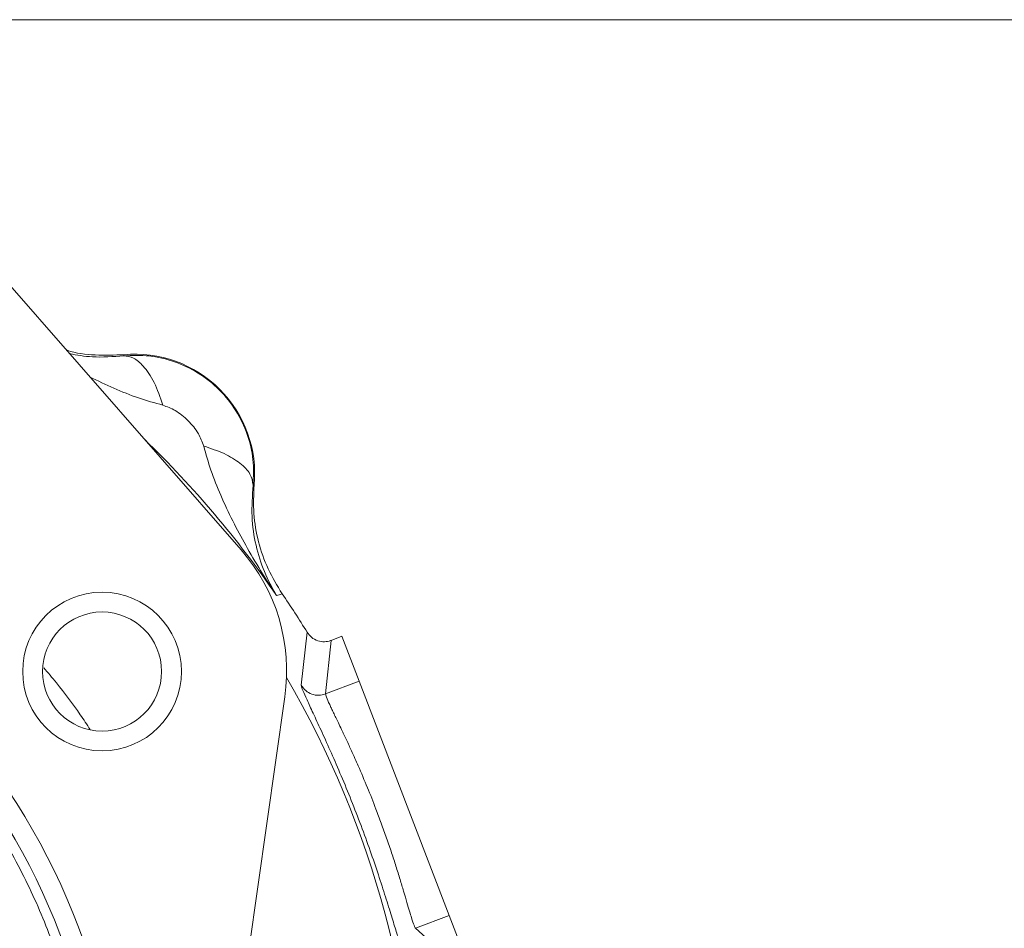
# Model space of a CAD drawing. Header units: inches. Extents: x 0.3 to 33.9, y 0.2 to 21.7.
# Tile 8 of 27: x 8.4 to 11.4, y 11.2 to 13.9. Entities that reach past the tile are written whole.
import ezdxf

# ---------------------------------------------------------------- set-up
doc = ezdxf.new("R2010")
doc.units = ezdxf.units.IN
doc.header["$MEASUREMENT"] = 0
doc.layers.add('SLD-0', color=7, linetype='Continuous', lineweight=15)
doc.styles.add('SLDTEXTSTYLE0', font='TXT', dxfattribs={"width": 0.75})
doc.dimstyles.new('SLDDIMSTYLE0', dxfattribs={"dimtxt": 0.25, "dimasz": 0.13, "dimexe": 0, "dimexo": 0.0625, "dimgap": 0.0625, "dimtad": 0, "dimtih": 1, "dimtoh": 1, "dimdec": 4, "dimrnd": 1e-09, "dimzin": 12, "dimdsep": 46, "dimtxsty": 'SLDTEXTSTYLE0', "dimsah": 1, "dimcen": 0.09, "dimadec": 0, "dimazin": 3, "dimtfac": 1, "dimtdec": 4, "dimtofl": 0, "dimtmove": 0, "dimatfit": 3, "dimfxl": 1, "dimfrac": 2, "dimtolj": 1, "dimtzin": 12, "dimarcsym": 0})
doc.dimstyles.new('SLDDIMSTYLE1', dxfattribs={"dimtxt": 0.25, "dimasz": 0.13, "dimexe": 0, "dimexo": 0.0625, "dimgap": 0.0625, "dimtad": 0, "dimtih": 1, "dimtoh": 1, "dimdec": 4, "dimrnd": 1e-09, "dimzin": 4, "dimdsep": 46, "dimtxsty": 'SLDTEXTSTYLE0', "dimsah": 1, "dimcen": 0.09, "dimadec": 0, "dimazin": 1, "dimtfac": 1, "dimtdec": 4, "dimtofl": 0, "dimtmove": 0, "dimatfit": 3, "dimfxl": 1, "dimfrac": 2, "dimtolj": 1, "dimtzin": 12, "dimarcsym": 0})

# ---------------------------------------------------------------- blocks, each defined once
blk = doc.blocks.new('*D11')
at = {"layer": 'SLD-0'}
for p, q in [((6.6087, 13.9075), (14.6169, 13.9075)), ((14.4919, 13.9075), (14.4919, 9.85)), ((14.0128, 9.4759), (13.9621, 9.4759)), ((13.9621, 9.4759), (13.9621, 9.0791)), ((14.971, 9.4759), (15.0218, 9.4759)), ((15.0218, 9.4759), (15.0218, 9.0791)), ((13.9621, 9.0791), (14.0128, 9.0791)), ((15.0218, 9.0791), (14.971, 9.0791)), ((14.4919, 4.9707), (14.4919, 9.0283)), ((7.9438, 4.9707), (14.6169, 4.9707))]:
    blk.add_line(p, q, dxfattribs=at)
for points in [[(14.4919, 13.9075), (14.4719, 13.7775), (14.5119, 13.7775)], [(14.4919, 4.9707), (14.5119, 5.1007), (14.4719, 5.1007)]]:
    blk.add_solid(points, dxfattribs=at)
at = {"layer": 'SLD-0', "char_height": 0.25, "attachment_point": 1, "style": 'SLDTEXTSTYLE0'}
for s, insert in [('8.94', (14.0671, 9.849, 0.0039)), ('227.0', (14.0763, 9.4013, 0.0039))]:
    blk.add_mtext(s, dxfattribs=dict(at, insert=insert))
blk = doc.blocks.new('*D12')
at = {"layer": 'SLD-0'}
for p, q in [((6.6087, 13.9075), (13.1996, 13.9075)), ((13.0746, 13.9075), (13.0746, 10.47)), ((12.5955, 10.0959), (12.5447, 10.0959)), ((12.5447, 10.0959), (12.5447, 9.6991)), ((13.5537, 10.0959), (13.6045, 10.0959)), ((13.6045, 10.0959), (13.6045, 9.6991)), ((12.5447, 9.6991), (12.5955, 9.6991)), ((13.6045, 9.6991), (13.5537, 9.6991)), ((13.0746, 6.2107), (13.0746, 9.6483)), ((11.003, 6.2107), (13.1996, 6.2107))]:
    blk.add_line(p, q, dxfattribs=at)
for points in [[(13.0746, 13.9075), (13.0546, 13.7775), (13.0946, 13.7775)], [(13.0746, 6.2107), (13.0946, 6.3407), (13.0546, 6.3407)]]:
    blk.add_solid(points, dxfattribs=at)
at = {"layer": 'SLD-0', "char_height": 0.25, "attachment_point": 1, "style": 'SLDTEXTSTYLE0'}
for s, insert in [('7.70', (12.6498, 10.469, 0.0039)), ('195.5', (12.659, 10.0213, 0.0039))]:
    blk.add_mtext(s, dxfattribs=dict(at, insert=insert))

msp = doc.modelspace()

# ---------------------------------------------------------------- linework, layer by layer
at = {"color": 7, "linetype": 'Continuous', "lineweight": 15}
for p, q in [((7.94077, 13.58869), (9.06388, 12.30419)), ((8.70887, 12.89129), (8.70905, 12.89447)), ((9.10292, 12.5006), (9.09974, 12.50042)), ((9.17892, 12.16902), (9.17048, 12.16645)), ((9.18767, 12.1717), (9.17892, 12.16902)), ((9.26342, 12.05516), (9.24532, 11.89534)), ((9.33588, 12.03069), (9.31908, 11.86875)), ((9.36853, 12.04323), (9.33597, 12.03073)), ((9.36853, 12.04323), (9.42055, 11.9077)), ((9.42055, 11.9077), (9.31908, 11.86875)), ((9.42055, 11.9077), (9.69254, 11.19916)), ((9.19572, 11.86004), (8.97808, 10.33044)), ((9.69254, 11.19916), (9.59107, 11.1602)), ((9.69254, 11.19916), (9.73384, 11.09155)), ((9.59107, 11.1602), (9.64359, 11.11362))]:
    msp.add_line(p, q, dxfattribs=at)
for radius in [0.24, 0.18]:
    msp.add_circle((8.6432, 11.93664), radius, dxfattribs=at)
for centre, radius, start, end in [((8.74317, 12.53472), 0.36137, 354.58105, 95.41895), ((6.64377, 10.43532), 2.061, 358.13363, 165.67038), ((6.64377, 10.43532), 2.001, 358.16235, 165.64166), ((8.64546, 11.93834), 0.55581, 351.90201, 41.1649), ((6.64377, 10.43532), 3.08, 31.73069, 34.31612)]:
    msp.add_arc(centre, radius, start, end, dxfattribs=at)
at = {"color": 8, "linetype": 'Continuous', "lineweight": 15}
for radius, start, end in [(3.06284, 34.41629, 45.97877), (2.95632, 0, 30.11999)]:
    msp.add_arc((6.64377, 10.43532), radius, start, end, dxfattribs=at)
at = {"color": 7, "linetype": 'Continuous', "lineweight": 15}
for points, knots in [([(8.70905, 12.89447), (8.68027, 12.89351), (8.62271, 12.89159), (8.56374, 12.89863), (8.53594, 12.90849), (8.53531, 12.90871)], [0, 0, 0, 0, 0.4943467, 0.988679, 1, 1, 1, 1]), ([(8.70887, 12.89129), (8.73453, 12.89229), (8.78622, 12.89429), (8.86327, 12.87577), (8.93569, 12.84135), (8.99925, 12.79071), (9.04985, 12.72715), (9.08423, 12.65478), (9.10274, 12.57776), (9.10074, 12.52608), (9.09974, 12.50042)], [0, 0, 0, 0, 0.1223507, 0.2463931, 0.3722762, 0.5001396, 0.6278589, 0.7536475, 0.8776449, 1, 1, 1, 1]), ([(8.82683, 12.74195), (8.81867, 12.76587), (8.80236, 12.8137), (8.77022, 12.86039), (8.73826, 12.88726), (8.71867, 12.88995), (8.70887, 12.89129)], [0, 0, 0, 0, 0.2797931, 0.5595852, 0.7797936, 1, 1, 1, 1]), ([(8.9504, 12.61838), (8.94567, 12.63113), (8.93527, 12.65918), (8.9043, 12.69583), (8.86764, 12.7268), (8.83958, 12.73721), (8.82683, 12.74195)], [0, 0, 0, 0, 0.2272266, 0.499835, 0.7727344, 1, 1, 1, 1]), ([(9.17048, 12.16645), (9.15427, 12.19141), (9.12191, 12.24128), (9.07795, 12.31649), (9.03736, 12.39236), (9.00197, 12.46772), (8.97156, 12.5429), (8.95729, 12.59381), (8.9504, 12.61838)], [0, 0, 0, 0, 0.17854624, 0.35659563, 0.52145211, 0.69211894, 0.85136518, 1, 1, 1, 1]), ([(8.9504, 12.61838), (8.97186, 12.61119), (9.01477, 12.5968), (9.06255, 12.56695), (9.09442, 12.53389), (9.09797, 12.51158), (9.09974, 12.50042)], [0, 0, 0, 0, 0.2500078, 0.5000123, 0.7500037, 1, 1, 1, 1]), ([(9.09974, 12.50042), (9.09758, 12.46808), (9.09317, 12.40205), (9.10724, 12.31644), (9.13157, 12.23666), (9.15747, 12.18992), (9.17048, 12.16645)], [0, 0, 0, 0, 0.23822578, 0.48648494, 0.7420438, 1, 1, 1, 1]), ([(9.10292, 12.5006), (9.10164, 12.4717), (9.09907, 12.41392), (9.11439, 12.32818), (9.1424, 12.24572), (9.17258, 12.19637), (9.18767, 12.1717)], [0, 0, 0, 0, 0.2499992, 0.4999913, 0.7499877, 1, 1, 1, 1]), ([(8.59512, 10.15767), (8.58509, 10.09838), (8.56502, 9.9798), (8.51341, 9.80292), (8.44534, 9.62798), (8.35736, 9.45501), (8.25148, 9.2892), (8.12674, 9.13184), (7.98573, 8.98686), (7.82935, 8.85641), (7.66045, 8.74262), (7.48191, 8.64764), (7.29598, 8.57175), (7.0869, 8.5103), (6.85587, 8.47036), (6.60796, 8.45958), (6.3854, 8.47754), (6.18837, 8.51479), (6.01135, 8.56547), (5.83644, 8.63381), (5.66346, 8.72172), (5.49765, 8.82762), (5.34029, 8.95236), (5.19531, 9.09337), (5.06486, 9.24975), (4.95107, 9.41864), (4.85609, 9.59719), (4.7802, 9.78311), (4.71876, 9.99219), (4.67881, 10.22322), (4.66803, 10.47113), (4.68599, 10.6937), (4.72325, 10.89073), (4.77393, 11.06774), (4.84226, 11.24265), (4.93017, 11.41564), (5.03608, 11.58144), (5.16081, 11.73881), (5.30182, 11.88378), (5.4582, 12.01423), (5.6271, 12.12802), (5.80564, 12.223), (5.99156, 12.29889), (6.20065, 12.36034), (6.43168, 12.40028), (6.67959, 12.41106), (6.90215, 12.3931), (7.09918, 12.35585), (7.27619, 12.30517), (7.4511, 12.23683), (7.62409, 12.14893), (7.78989, 12.04302), (7.94726, 11.91829), (8.09223, 11.77728), (8.22268, 11.6209), (8.33647, 11.452), (8.43146, 11.27345), (8.50732, 11.08754), (8.56887, 10.87844), (8.60836, 10.64747), (8.62085, 10.39931), (8.60361, 10.23739), (8.59512, 10.15767)], [0, 0, 0, 0, 0.0145635, 0.0291261, 0.0445627, 0.060001, 0.0760809, 0.0921626, 0.1085848, 0.1250086, 0.1414308, 0.1578546, 0.1739346, 0.1900163, 0.2105853, 0.2305931, 0.25, 0.2645622, 0.2791261, 0.2945627, 0.310001, 0.3260809, 0.3421626, 0.3585848, 0.3750086, 0.3914308, 0.4078546, 0.4239346, 0.4400163, 0.4605853, 0.4805931, 0.5, 0.5145622, 0.5291261, 0.5445627, 0.560001, 0.5760809, 0.5921626, 0.6085848, 0.6250086, 0.6414308, 0.6578546, 0.6739346, 0.6900163, 0.7105853, 0.7305931, 0.75, 0.7645622, 0.7791261, 0.7945627, 0.810001, 0.8260809, 0.8421626, 0.8585848, 0.8750086, 0.8914308, 0.9078546, 0.9239346, 0.9400163, 0.9605853, 0.9805943, 1, 1, 1, 1]), ([(9.33588, 12.03069), (9.33523, 12.03045), (9.32877, 12.02807), (9.31492, 12.02565), (9.29468, 12.02882), (9.27588, 12.03881), (9.26747, 12.04984), (9.26342, 12.05516)], [0, 0, 0, 0, 0.0254387, 0.2504297, 0.5005136, 0.7591464, 1, 1, 1, 1]), ([(9.33588, 12.03069), (9.3359, 12.0307), (9.33593, 12.03071), (9.33596, 12.03072), (9.33597, 12.03073)], [0, 0, 0, 0, 0.5000003, 1, 1, 1, 1]), ([(9.24532, 11.89534), (9.24586, 11.89241), (9.24694, 11.88654), (9.25802, 11.86082), (9.27529, 11.8234), (9.29815, 11.77444), (9.32512, 11.71555), (9.35472, 11.6485), (9.38529, 11.57567), (9.41549, 11.49944), (9.44405, 11.42261), (9.47008, 11.34798), (9.49295, 11.2784), (9.51234, 11.2165), (9.52814, 11.16472), (9.54037, 11.12528), (9.54935, 11.09875), (9.55248, 11.09364), (9.55404, 11.09109)], [0, 0, 0, 0, 0.0630885, 0.1260566, 0.1887982, 0.2513914, 0.3137667, 0.3759651, 0.437981, 0.499883, 0.5618092, 0.6237661, 0.6860005, 0.7483829, 0.8109525, 0.8738735, 0.9368269, 1, 1, 1, 1]), ([(9.31908, 11.86875), (9.31216, 11.8669), (9.29832, 11.86319), (9.27686, 11.86728), (9.25774, 11.87782), (9.24946, 11.8895), (9.24532, 11.89534)], [0, 0, 0, 0, 0.2500071, 0.5000028, 0.7500088, 1, 1, 1, 1]), ([(9.31908, 11.86875), (9.31948, 11.86625), (9.3203, 11.86112), (9.32819, 11.84315), (9.33648, 11.82541), (9.34273, 11.81228), (9.3498, 11.79756), (9.35787, 11.78077), (9.36833, 11.7589), (9.37926, 11.73567), (9.38942, 11.71385), (9.3981, 11.69491), (9.40736, 11.67439), (9.42351, 11.63793), (9.44505, 11.58725), (9.46856, 11.52825), (9.48772, 11.47704), (9.50367, 11.43242), (9.51845, 11.38894), (9.53209, 11.34684), (9.5442, 11.30794), (9.55537, 11.27069), (9.56487, 11.23822), (9.5727, 11.21169), (9.58015, 11.18702), (9.58686, 11.16671), (9.58969, 11.16234), (9.59107, 11.1602)], [0, 0, 0, 0, 0.0609302, 0.1248328, 0.1485222, 0.1739338, 0.1977397, 0.2217268, 0.24982, 0.288203, 0.3087667, 0.3261845, 0.3518718, 0.3749518, 0.4394171, 0.4998791, 0.5398345, 0.5814975, 0.6248761, 0.6649799, 0.7083187, 0.7500109, 0.7962035, 0.8378983, 0.8750977, 0.9390001, 1, 1, 1, 1])]:
    msp.add_open_spline(points, degree=3, knots=knots, dxfattribs=at)
at = {"color": 8, "linetype": 'Continuous', "lineweight": 15}
for points, knots in [([(8.5449, 12.89775), (8.56732, 12.89359), (8.61682, 12.88443), (8.67633, 12.88886), (8.70887, 12.89129)], [0, 0, 0, 0, 0.4531534, 1, 1, 1, 1]), ([(8.82683, 12.74195), (8.80227, 12.74885), (8.75138, 12.76315), (8.67828, 12.79243), (8.6305, 12.8155), (8.60681, 12.82694)], [0, 0, 0, 0, 0.3200924, 0.6630358, 1, 1, 1, 1]), ([(8.46685, 11.94826), (8.47967, 11.93312), (8.51845, 11.88729), (8.56517, 11.82467), (8.59735, 11.77622), (8.6073, 11.76124)], [0, 0, 0, 0, 0.2543318, 0.7695644, 1, 1, 1, 1])]:
    msp.add_open_spline(points, degree=3, knots=knots, dxfattribs=at)

# ---------------------------------------------------------------- dimensions: what is measured, and where the dimension line sits
at = {"layer": 'SLD-0'}
for base, p1, p2, dimstyle, picture, middle in [((14.49194, 13.90755), (7.89377, 4.97072), (6.55868, 13.90755), 'SLDDIMSTYLE0', '*D11', (14.49194, 9.43913)), ((13.07461, 6.21072), (6.55868, 13.90755), (10.95298, 6.21072), 'SLDDIMSTYLE1', '*D12', (13.07461, 10.05913))]:
    dim = msp.add_linear_dim(base=base, p1=p1, p2=p2, angle=90, dimstyle=dimstyle, dxfattribs=at)
    dim.commit()
    dim.dimension.update_dxf_attribs({"geometry": picture, "text_midpoint": middle, "dimtype": 160})

doc.saveas('drawing.dxf')
